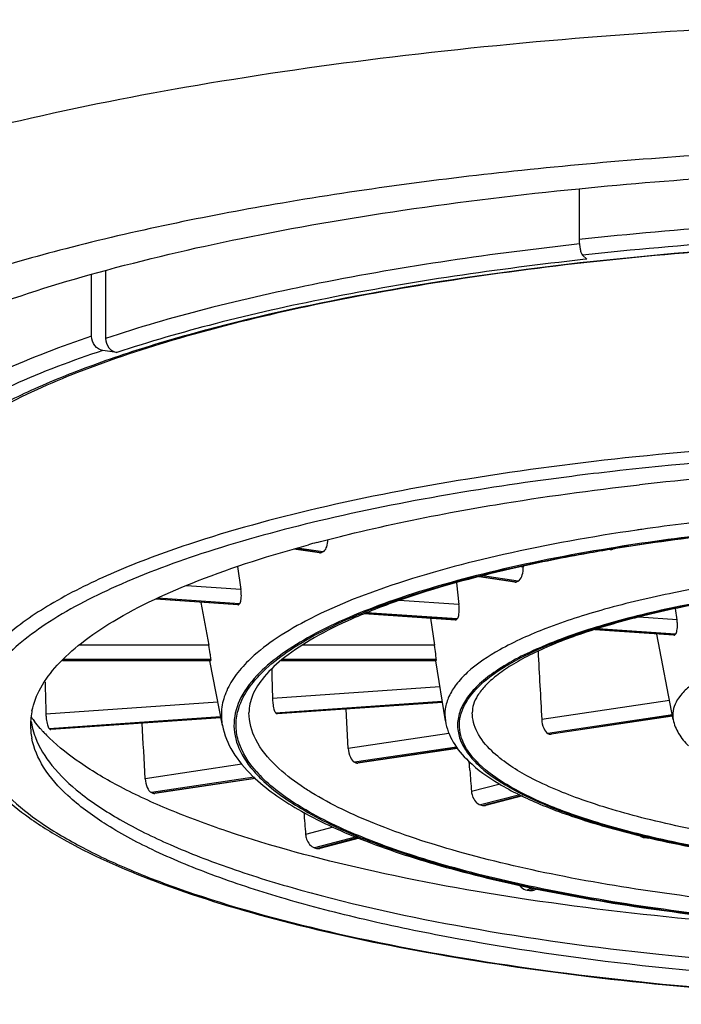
# Model space of a CAD drawing. Header units: millimetres. Extents: x 200 to 737, y 223 to 739.
# Tile 9 of 15: x 365 to 370, y 668 to 675. Entities that reach past the tile are written whole.
import ezdxf

# ---------------------------------------------------------------- set-up
doc = ezdxf.new("R2010")
doc.units = ezdxf.units.MM
doc.header["$LTSCALE"] = 65.395
doc.layers.get('0').update_dxf_attribs({"linetype": 'CONTINUOUS'})

msp = doc.modelspace()

# ---------------------------------------------------------------- linework, layer by layer
at = {"color": 7, "linetype": 'CONTINUOUS'}
for p, q in [((369.4602, 674.0372), (369.4602, 673.6426)), ((369.519, 673.4893), (369.4863, 673.5208)), ((369.5213, 673.4634), (369.4974, 673.4608)), ((365.6662, 672.8892), (365.6662, 673.3703)), ((365.7755, 673.4006), (365.7755, 672.8728)), ((365.8629, 672.7632), (365.7536, 672.7795)), ((367.4403, 671.2044), (367.2408, 671.2342)), ((366.8021, 671.0971), (366.828, 670.9193)), ((369.0236, 671.0996), (369.0241, 671.094)), ((368.5053, 670.9711), (368.5249, 670.8016)), ((368.9591, 670.9774), (368.682, 671.0188)), ((366.8042, 670.7992), (366.1649, 670.8436)), ((366.5174, 670.8191), (366.5785, 670.4857)), ((368.4983, 670.6817), (367.7883, 670.731)), ((370.2219, 670.6839), (370.2095, 670.7703)), ((368.3034, 670.6952), (368.3352, 670.4857)), ((368.3034, 670.6952), (368.3352, 670.4857)), ((370.1972, 670.5639), (369.5813, 670.6066)), ((370.1918, 669.9066), (370.0642, 670.5731)), ((366.5934, 670.3653), (365.4387, 670.3653)), ((366.6836, 669.8616), (366.5874, 670.3642)), ((368.3472, 670.3653), (367.1409, 670.3653)), ((368.4193, 669.8967), (368.3446, 670.3649)), ((368.3962, 670.0411), (367.1111, 669.952)), ((367.1013, 669.9578), (367.0985, 669.9605)), ((367.664, 669.6829), (367.6477, 669.9892)), ((366.6721, 669.9216), (365.3482, 669.8297)), ((367.104, 669.9552), (367.1013, 669.9578)), ((370.1877, 669.9337), (369.2432, 669.7925)), ((365.3412, 669.8329), (365.3357, 669.8383)), ((368.5128, 669.6834), (367.7384, 669.5677)), ((368.6095, 669.5139), (368.6039, 669.5845)), ((366.9419, 669.4487), (366.1579, 669.3315)), ((369.0184, 669.3133), (368.7322, 669.2392)), ((368.6919, 669.2433), (368.7071, 669.2394)), ((367.7491, 668.9848), (367.4417, 668.9052)), ((369.9691, 668.9888), (369.9876, 668.986)), ((367.4014, 668.9094), (367.4166, 668.9054)), ((369.1325, 668.5897), (369.1162, 668.5823)), ((369.0566, 668.5797), (369.0751, 668.577))]:
    msp.add_line(p, q, dxfattribs=at)
at = {"color": 9, "linetype": 'CONTINUOUS'}
for p, q in [((369.519, 673.4893), (369.4901, 673.4861)), ((369.7764, 671.8443), (369.7403, 671.8403)), ((367.251, 671.2372), (367.4557, 671.2066)), ((367.4664, 671.2114), (367.2654, 671.2415)), ((369.0241, 671.094), (369.009, 671.0963)), ((368.6928, 671.0218), (368.9744, 670.9797)), ((368.9851, 670.9845), (368.708, 671.0259)), ((366.828, 670.9193), (366.4049, 670.9486)), ((366.1714, 670.8468), (366.8117, 670.8023)), ((366.8172, 670.8077), (366.1816, 670.8518)), ((368.5249, 670.8016), (368.06, 670.8338)), ((367.7954, 670.7341), (368.5056, 670.6849)), ((368.5111, 670.6902), (367.8067, 670.7391)), ((370.2219, 670.6839), (369.9244, 670.7045)), ((369.5906, 670.6096), (370.2045, 670.5671)), ((370.2101, 670.5724), (369.6053, 670.6144)), ((366.5785, 670.4857), (365.5707, 670.4857)), ((368.3352, 670.4857), (367.3067, 670.4857)), ((365.442, 670.3687), (366.5939, 670.3687)), ((366.5939, 670.3743), (365.4475, 670.3743)), ((367.1448, 670.3687), (368.3476, 670.3687)), ((368.3476, 670.3743), (367.1513, 670.3743)), ((368.3771, 670.1615), (367.0737, 670.0711)), ((366.6491, 670.0417), (365.3107, 669.9488)), ((367.0985, 669.9605), (368.3948, 670.0504)), ((368.3957, 670.0447), (367.104, 669.9552)), ((370.1631, 670.0563), (369.169, 669.9078)), ((365.3357, 669.8383), (366.6703, 669.9308)), ((366.6714, 669.9252), (365.3412, 669.8329)), ((370.1861, 669.9444), (369.2175, 669.7996)), ((369.2282, 669.7948), (370.1871, 669.9381)), ((368.447, 669.7999), (367.664, 669.6829)), ((368.5057, 669.6933), (367.7128, 669.5748)), ((367.7235, 669.57), (368.5096, 669.6874)), ((366.8354, 669.5591), (366.0833, 669.4467)), ((366.9307, 669.4579), (366.1323, 669.3386)), ((366.143, 669.3338), (366.9373, 669.4525)), ((368.8458, 669.4052), (368.6223, 669.3474)), ((368.9988, 669.3228), (368.6919, 669.2433)), ((368.7071, 669.2394), (369.0094, 669.3177)), ((367.5469, 669.0691), (367.3317, 669.0134)), ((367.7274, 668.9937), (367.4014, 668.9094)), ((367.4166, 668.9054), (367.7391, 668.9889)), ((369.9798, 668.9936), (369.9691, 668.9888)), ((369.9876, 668.986), (369.9962, 668.9899)), ((369.0958, 668.5973), (369.0566, 668.5797)), ((369.0751, 668.577), (369.1113, 668.5932))]:
    msp.add_line(p, q, dxfattribs=at)
for centre, radius, start, end in [((372.8035, 642.5531), 31.2688, 93.95656, 96.13775), ((372.8049, 642.7831), 30.9164, 93.95631, 96.16197), ((372.8952, 643.4726), 28.5427, 93.03285, 96.27317), ((372.6134, 652.8572), 18.7206, 96.02164, 98.18751), ((372.355, 654.7495), 16.8108, 98.23408, 98.36827), ((367.7104, 670.1916), 1.0401, 222.33873, 226.0423), ((367.7155, 670.1817), 1.0244, 221.74616, 226.05922)]:
    msp.add_arc(centre, radius, start, end, dxfattribs=at)
at = {"color": 7, "linetype": 'CONTINUOUS'}
for centre, radius, start, end in [((372.8061, 643.5822), 30.0612, 93.95585, 96.27325), ((372.781, 646.2886), 25.6047, 93.92654, 96.39315), ((370.3111, 660.4227), 11.2407, 104.91427, 105.2549), ((369.1438, 667.4552), 4.1138, 114.0643, 114.22792), ((371.5094, 664.358), 7.1036, 104.44766, 104.57397), ((370.2065, 668.2454), 2.9991, 114.03389, 114.25833), ((366.503, 670.8716), 0.3285, 1.88832, 8.34421), ((367.6239, 669.967), 1.1651, 133.81733, 134.19672), ((368.1998, 670.7637), 0.3273, 0.21248, 6.64772), ((369.0985, 670.0766), 0.8494, 133.74683, 134.26723), ((369.9137, 670.6394), 0.3114, 1.42301, 8.22072), ((370.5774, 670.1865), 0.5328, 133.59218, 134.42188), ((367.0275, 670.3715), 0.4335, 179.63333, 180.36667), ((368.6637, 670.3715), 0.3161, 179.49705, 180.50295), ((437.8654, 671.9481), 70.8166, 181.331591, 181.51883), ((475.7349, 672.9375), 110.4646, 181.420181, 181.550357), ((367.4919, 670.0825), 0.4183, 181.56526, 186.53259), ((365.7328, 669.8632), 0.542, 169.04219, 175.44573), ((365.7471, 669.8606), 0.5565, 168.2155, 169.0609), ((365.7204, 669.8644), 0.5295, 175.46786, 180.00148), ((365.9796, 670.48), 0.959, 215.11551, 216.67961), ((365.7384, 669.9695), 0.5476, 188.23085, 190.74685), ((366.015, 670.5064), 1.0032, 216.67582, 217.70361), ((365.7231, 669.9603), 0.4125, 181.59314, 186.63012), ((365.7214, 669.8645), 0.5305, 180.0125, 185.37115), ((365.7349, 669.8659), 0.5441, 185.38617, 190.90544), ((366.2219, 670.6828), 1.2752, 222.54824, 224.10682), ((366.2939, 670.7528), 1.3756, 224.11169, 226.00632), ((370.3767, 672.371), 2.8206, 245.73457, 245.97321), ((369.3238, 673.154), 3.925, 245.76815, 245.93964), ((429.2666, 674.1699), 60.8357, 184.389423, 184.546667), ((368.2178, 673.9764), 5.0851, 245.78771, 245.92008), ((447.9334, 675.4566), 80.8589, 184.448971, 184.570471)]:
    msp.add_arc(centre, radius, start, end, dxfattribs=at)
msp.add_ellipse((373.0659, 669.5215), major_axis=(-2.1833, 38.7177), ratio=0.09978, start_param=1.541501, end_param=1.555193, dxfattribs=at)
for points, knots in [([(384.0409, 673.4777), (383.7863, 673.6319), (383.1921, 673.9188), (382.1776, 674.2755), (380.9724, 674.5922), (379.6012, 674.8615), (378.0921, 675.0775), (375.9014, 675.2914), (373.0659, 675.3946), (370.2303, 675.2914), (368.0396, 675.0775), (366.5305, 674.8615), (365.1593, 674.5922), (363.9541, 674.2755), (362.9396, 673.9188), (362.3454, 673.6319), (362.0909, 673.4777)], [0, 0, 0, 0, 0.039755, 0.087767, 0.143495, 0.206056, 0.274335, 0.347044, 0.5, 0.652956, 0.725665, 0.793944, 0.856505, 0.912233, 0.960245, 1, 1, 1, 1]), ([(383.8159, 671.603), (383.8159, 671.6956), (383.7758, 671.8932), (383.6082, 672.1698), (383.3423, 672.4347), (382.9811, 672.6893), (382.527, 672.9332), (381.9835, 673.1647), (381.355, 673.3816), (380.3706, 673.66), (378.9722, 673.9484), (377.1331, 674.1974), (375.139, 674.3509), (373.0659, 674.4029), (370.9928, 674.3509), (368.9987, 674.1974), (367.1596, 673.9484), (365.7611, 673.66), (364.7767, 673.3816), (364.1483, 673.1647), (363.6047, 672.9333), (363.1506, 672.6893), (362.7894, 672.4347), (362.5235, 672.1698), (362.3559, 671.8932), (362.3159, 671.6956), (362.3159, 671.603)], [0, 0, 0, 0, 0.011999, 0.025459, 0.041392, 0.060355, 0.082584, 0.108122, 0.136897, 0.168749, 0.240745, 0.321856, 0.409305, 0.5, 0.590694, 0.678144, 0.759255, 0.83125, 0.863102, 0.891877, 0.917416, 0.939644, 0.958607, 0.974541, 0.988001, 1, 1, 1, 1]), ([(369.4592, 674.0378), (370.245, 674.1158), (371.845, 674.2163), (374.2388, 674.2178), (376.5647, 674.0746), (378.0703, 673.8774), (378.7851, 673.7498)], [0, 0, 0, 0, 0.253212, 0.513667, 0.767163, 1, 1, 1, 1]), ([(362.9909, 671.603), (362.9909, 671.6691), (363.0117, 671.8068), (363.1022, 672.0062), (363.2491, 672.2006), (363.5367, 672.4705), (364.0434, 672.7845), (364.8097, 673.1142), (365.759, 673.4123), (366.8707, 673.6717), (368.1215, 673.8862), (369.0012, 673.9924), (369.4592, 674.0378)], [0, 0, 0, 0, 0.027416, 0.056883, 0.090008, 0.127879, 0.220026, 0.335462, 0.473566, 0.632357, 0.808988, 1, 1, 1, 1]), ([(369.4602, 673.6426), (369.4602, 673.6172), (369.4634, 673.5813), (369.4744, 673.541), (369.4816, 673.5254), (369.4863, 673.5208)], [0, 0, 0, 0, 0.60474, 0.844431, 1, 1, 1, 1]), ([(369.4974, 673.4608), (369.1104, 673.4176), (368.3687, 673.319), (367.3168, 673.1255), (366.3863, 672.8963), (365.5976, 672.6371), (365.0431, 672.3898), (364.6901, 672.1774), (364.487, 672.0258), (364.3307, 671.874), (364.2204, 671.7247), (364.1553, 671.5783), (364.1409, 671.4801), (364.1409, 671.434)], [0, 0, 0, 0, 0.195775, 0.376048, 0.537465, 0.677188, 0.793065, 0.841697, 0.884036, 0.920256, 0.950851, 0.976819, 1, 1, 1, 1]), ([(365.7536, 672.7795), (365.7298, 672.7831), (365.6839, 672.8129), (365.6662, 672.8636), (365.6662, 672.8892)], [0, 0, 0, 0, 0.484323, 1, 1, 1, 1]), ([(365.7755, 672.8728), (365.7755, 672.8472), (365.7931, 672.7966), (365.8391, 672.7667), (365.8629, 672.7632)], [0, 0, 0, 0, 0.515673, 1, 1, 1, 1]), ([(368.4596, 671.5175), (368.5761, 671.5393), (369.0641, 671.6251), (369.5553, 671.6919), (369.9299, 671.734)], [0, 0, 0, 0, 0.239198, 1, 1, 1, 1]), ([(367.4181, 671.2848), (367.4996, 671.3065), (367.8445, 671.3943), (368.1928, 671.4677), (368.4596, 671.5175)], [0, 0, 0, 0, 0.237231, 1, 1, 1, 1]), ([(370.7962, 671.3746), (370.7009, 671.365), (370.3326, 671.3251), (369.9654, 671.2744), (369.6944, 671.2294)], [0, 0, 0, 0, 0.25854, 1, 1, 1, 1]), ([(365.2023, 669.9743), (365.2153, 670.0367), (365.2668, 670.1658), (365.4015, 670.344), (365.594, 670.5164), (365.9506, 670.7547), (366.5408, 671.0233), (367.0619, 671.1878), (367.3535, 671.2674)], [0, 0, 0, 0, 0.073548, 0.157512, 0.255754, 0.370346, 0.651203, 1, 1, 1, 1]), ([(367.4752, 671.2171), (367.4856, 671.226), (367.5004, 671.256), (367.5039, 671.2875), (367.5036, 671.3053)], [0, 0, 0, 0, 0.436969, 1, 1, 1, 1]), ([(369.6944, 671.2294), (369.6281, 671.2184), (369.373, 671.1742), (369.1191, 671.1231), (368.9323, 671.0803)], [0, 0, 0, 0, 0.259808, 1, 1, 1, 1]), ([(368.9323, 671.0803), (368.6346, 671.0122), (368.2149, 670.8989), (367.7074, 670.7029), (367.4108, 670.5575), (367.1788, 670.4079), (367.0142, 670.2575), (366.9142, 670.1098), (366.8909, 670.0067), (366.8909, 669.961)], [0, 0, 0, 0, 0.37664, 0.534466, 0.670241, 0.783232, 0.87366, 0.943588, 1, 1, 1, 1]), ([(368.994, 670.9902), (369.0063, 671.0006), (369.0227, 671.0364), (369.0256, 671.0734), (369.0241, 671.094)], [0, 0, 0, 0, 0.438735, 1, 1, 1, 1]), ([(371.6839, 670.9792), (371.4659, 670.9611), (371.0462, 670.917), (370.4484, 670.8243), (369.9156, 670.7096), (369.4615, 670.5762), (369.1412, 670.4469), (368.9369, 670.3349), (368.8206, 670.2551), (368.7323, 670.1765), (368.671, 670.1013), (368.636, 670.0298), (368.6284, 669.9825), (368.6284, 669.961)], [0, 0, 0, 0, 0.196326, 0.378622, 0.542789, 0.685232, 0.803015, 0.851987, 0.894088, 0.929317, 0.95781, 0.980652, 1, 1, 1, 1]), ([(366.8172, 670.8077), (366.8243, 670.8145), (366.8306, 670.8417), (366.8318, 670.8666), (366.8313, 670.8824)], [0, 0, 0, 0, 0.382462, 1, 1, 1, 1]), ([(368.5111, 670.6902), (368.5183, 670.6971), (368.5251, 670.724), (368.5272, 670.749), (368.5271, 670.7649)], [0, 0, 0, 0, 0.383194, 1, 1, 1, 1]), ([(370.2101, 670.5724), (370.2172, 670.5792), (370.2239, 670.6063), (370.2254, 670.6313), (370.225, 670.6471)], [0, 0, 0, 0, 0.383106, 1, 1, 1, 1]), ([(366.5916, 670.4016), (366.5908, 670.4077), (366.5871, 670.4358), (366.5825, 670.4638), (366.5785, 670.4857)], [0, 0, 0, 0, 0.216039, 1, 1, 1, 1]), ([(368.3458, 670.4017), (368.3452, 670.4077), (368.3423, 670.4358), (368.3385, 670.4638), (368.3352, 670.4857)], [0, 0, 0, 0, 0.215974, 1, 1, 1, 1]), ([(366.5939, 670.3743), (366.594, 670.3757), (366.5936, 670.3849), (366.5925, 670.394), (366.5916, 670.4016)], [0, 0, 0, 0, 0.160416, 1, 1, 1, 1]), ([(366.5934, 670.3653), (366.5937, 670.3653), (366.5939, 670.367), (366.594, 670.3679), (366.5939, 670.3687)], [0, 0, 0, 0, 0.272495, 1, 1, 1, 1]), ([(368.3476, 670.3743), (368.3476, 670.3757), (368.3473, 670.3849), (368.3465, 670.394), (368.3458, 670.4017)], [0, 0, 0, 0, 0.160467, 1, 1, 1, 1]), ([(368.3472, 670.3653), (368.3475, 670.3653), (368.3475, 670.3671), (368.3476, 670.3679), (368.3476, 670.3687)], [0, 0, 0, 0, 0.264411, 1, 1, 1, 1]), ([(367.0763, 670.035), (367.0781, 670.019), (367.0828, 669.9939), (367.0913, 669.9675), (367.0985, 669.9605)], [0, 0, 0, 0, 0.615462, 1, 1, 1, 1]), ([(365.2825, 669.8205), (365.277, 669.8265), (365.2559, 669.8499), (365.2357, 669.8743), (365.2213, 669.8929)], [0, 0, 0, 0, 0.255982, 1, 1, 1, 1]), ([(365.3133, 669.9127), (365.3152, 669.8967), (365.3199, 669.8716), (365.3285, 669.8453), (365.3357, 669.8383)], [0, 0, 0, 0, 0.615327, 1, 1, 1, 1]), ([(368.4193, 669.8967), (368.4284, 669.8391), (368.4742, 669.7224), (368.554, 669.6283), (368.5998, 669.5841)], [0, 0, 0, 0, 0.478062, 1, 1, 1, 1]), ([(369.169, 669.9078), (369.1703, 669.8843), (369.1783, 669.845), (369.2019, 669.8067), (369.2175, 669.7996)], [0, 0, 0, 0, 0.578204, 1, 1, 1, 1]), ([(370.1918, 669.9066), (370.1991, 669.8684), (370.2302, 669.7928), (370.2824, 669.7313), (370.3118, 669.7029)], [0, 0, 0, 0, 0.487348, 1, 1, 1, 1]), ([(365.2003, 669.8674), (365.2051, 669.8423), (365.2138, 669.809), (365.2253, 669.7767), (365.2284, 669.7685)], [0, 0, 0, 0, 0.745352, 1, 1, 1, 1]), ([(366.6836, 669.8616), (366.6974, 669.7896), (366.7586, 669.6431), (366.8604, 669.5242), (366.919, 669.4676)], [0, 0, 0, 0, 0.473675, 1, 1, 1, 1]), ([(364.9529, 669.3312), (365.0239, 669.2626), (365.1896, 669.1295), (365.6004, 668.8769), (366.2574, 668.5956), (367.1977, 668.3135), (368.311, 668.077), (369.5657, 667.8927), (371.4095, 667.7221), (373.3163, 667.6817), (375.2187, 667.7675), (376.5777, 667.8941), (377.8313, 668.0788), (378.9431, 668.3158), (379.882, 668.5983), (380.5369, 668.8797), (380.947, 669.1329), (381.2384, 669.3676), (381.4045, 669.5872), (381.4566, 669.7426)], [0, 0, 0, 0, 0.017137, 0.036726, 0.083556, 0.140623, 0.206933, 0.280913, 0.360612, 0.528191, 0.611391, 0.691048, 0.764969, 0.831203, 0.88818, 0.934924, 0.954437, 0.971557, 1, 1, 1, 1]), ([(375.1041, 667.8956), (374.5278, 667.8557), (373.3679, 667.8112), (371.6471, 667.8428), (369.9958, 667.9698), (368.7034, 668.1547), (367.768, 668.3507), (367.1561, 668.511), (366.6168, 668.6874), (366.1564, 668.8779), (365.7797, 669.0801), (365.4903, 669.2928), (365.2898, 669.5154), (365.216, 669.6831), (365.2006, 669.763)], [0, 0, 0, 0, 0.166471, 0.334291, 0.495741, 0.643478, 0.710149, 0.771072, 0.825678, 0.873549, 0.914485, 0.948605, 0.976572, 1, 1, 1, 1]), ([(365.2284, 669.7685), (365.2584, 669.6895), (365.3596, 669.5282), (365.5881, 669.3158), (365.9007, 669.1122), (366.2949, 668.9189), (366.7672, 668.7373), (367.5319, 668.5026), (368.643, 668.2625), (370.1219, 668.0601), (371.7375, 667.9425), (373.4146, 667.9155), (374.5435, 667.9597), (375.1041, 667.9986)], [0, 0, 0, 0, 0.024608, 0.05432, 0.090238, 0.13276, 0.18188, 0.237339, 0.365386, 0.512128, 0.671449, 0.836469, 1, 1, 1, 1]), ([(375.1364, 668.299), (374.1005, 668.2272), (372.5486, 668.2024), (370.5238, 668.3221), (369.1105, 668.4844), (367.8477, 668.7128), (366.9164, 668.961), (366.2875, 669.1932), (365.9048, 669.3687), (365.5898, 669.5529), (365.4124, 669.6917), (365.3385, 669.7631)], [0, 0, 0, 0, 0.309598, 0.461663, 0.604603, 0.733454, 0.843991, 0.891398, 0.933206, 0.969355, 1, 1, 1, 1]), ([(367.664, 669.6829), (367.6653, 669.6594), (367.6735, 669.6201), (367.6972, 669.5818), (367.7128, 669.5748)], [0, 0, 0, 0, 0.577851, 1, 1, 1, 1]), ([(368.5998, 669.5841), (368.67, 669.5163), (368.8487, 669.3899), (369.1717, 669.2346), (369.5713, 669.0951), (369.8654, 669.0184), (370.0238, 668.982)], [0, 0, 0, 0, 0.187749, 0.416349, 0.687504, 1, 1, 1, 1]), ([(366.0833, 669.4467), (366.0846, 669.4232), (366.0929, 669.3838), (366.1167, 669.3457), (366.1323, 669.3386)], [0, 0, 0, 0, 0.577645, 1, 1, 1, 1]), ([(366.919, 669.4676), (367.0234, 669.3667), (367.2954, 669.18), (367.7909, 668.9538), (368.4107, 668.7516), (368.8681, 668.6426), (369.1149, 668.5915)], [0, 0, 0, 0, 0.182366, 0.409688, 0.683238, 1, 1, 1, 1]), ([(368.6223, 669.3474), (368.6233, 669.3354), (368.6315, 669.2939), (368.662, 669.2511), (368.6919, 669.2433)], [0, 0, 0, 0, 0.281026, 1, 1, 1, 1]), ([(367.3317, 669.0134), (367.3327, 669.0013), (367.3409, 668.9598), (367.3715, 668.9171), (367.4014, 668.9094)], [0, 0, 0, 0, 0.280883, 1, 1, 1, 1]), ([(370.0238, 668.982), (370.2454, 668.9312), (370.7159, 668.8434), (371.729, 668.7181), (373.0652, 668.6589), (374.4014, 668.718), (375.4146, 668.8433), (375.8852, 668.9309), (376.1069, 668.9818)], [0, 0, 0, 0, 0.111395, 0.234277, 0.499974, 0.765685, 0.888582, 1, 1, 1, 1]), ([(368.995, 668.618), (368.9989, 668.6129), (369.0154, 668.5948), (369.0387, 668.5824), (369.0566, 668.5797)], [0, 0, 0, 0, 0.263741, 1, 1, 1, 1]), ([(369.1149, 668.5915), (369.4085, 668.5307), (370.0261, 668.4255), (371.3421, 668.2751), (373.0654, 668.2035), (374.7886, 668.2751), (376.1047, 668.4254), (376.7224, 668.5306), (377.016, 668.5913)], [0, 0, 0, 0, 0.113212, 0.236406, 0.499987, 0.763575, 0.886776, 1, 1, 1, 1])]:
    msp.add_open_spline(points, degree=3, knots=knots, dxfattribs=at)
at = {"color": 9, "linetype": 'CONTINUOUS'}
for points, knots in [([(364.3582, 670.6751), (364.2838, 670.7432), (364.1559, 670.8811), (364.0311, 671.1188), (364.002, 671.3667), (364.0737, 671.6113), (364.2359, 671.8439), (364.4814, 672.0667), (364.8081, 672.2808), (365.2136, 672.4854), (365.695, 672.6788), (366.4689, 672.9313), (367.5927, 673.1971), (369.0948, 673.4347), (370.164, 673.537), (370.7235, 673.5758)], [0, 0, 0, 0, 0.03719, 0.068737, 0.097404, 0.126887, 0.160593, 0.200738, 0.248458, 0.3042, 0.367986, 0.439568, 0.604203, 0.793161, 1, 1, 1, 1]), ([(369.464, 673.608), (368.7849, 673.5334), (367.8081, 673.3919), (366.5824, 673.1173), (366.0319, 672.9584), (365.7755, 672.8728)], [0, 0, 0, 0, 0.544074, 0.784717, 1, 1, 1, 1]), ([(369.4901, 673.4861), (368.8227, 673.4125), (367.8625, 673.2731), (366.6571, 673.0032), (366.1153, 672.8472), (365.8629, 672.7632)], [0, 0, 0, 0, 0.543812, 0.784502, 1, 1, 1, 1]), ([(365.6662, 672.8892), (365.4298, 672.81), (365.0014, 672.6483), (364.5922, 672.4398), (364.4162, 672.3288)], [0, 0, 0, 0, 0.545025, 1, 1, 1, 1]), ([(365.7536, 672.7795), (365.5169, 672.7004), (365.0883, 672.5391), (364.6792, 672.3304), (364.5036, 672.2191)], [0, 0, 0, 0, 0.545513, 1, 1, 1, 1]), ([(371.3058, 672.063), (370.8369, 672.0371), (369.9297, 671.9661), (368.6322, 671.7974), (367.4685, 671.5745), (366.7489, 671.3797), (366.4204, 671.2705)], [0, 0, 0, 0, 0.283991, 0.549975, 0.790705, 1, 1, 1, 1]), ([(369.7403, 671.8403), (369.6276, 671.8276), (369.1913, 671.7754), (368.7565, 671.7113), (368.4353, 671.6557)], [0, 0, 0, 0, 0.258177, 1, 1, 1, 1]), ([(368.4353, 671.6557), (368.101, 671.5978), (367.4738, 671.4724), (366.6096, 671.2384), (365.8926, 670.9747), (365.4017, 670.7216), (365.1031, 670.5021), (364.9386, 670.3434), (364.8203, 670.1803), (364.7499, 670.0127), (364.7306, 669.8418), (364.7636, 669.6715), (364.8469, 669.5051), (364.9282, 669.4043), (364.9749, 669.3546)], [0, 0, 0, 0, 0.208416, 0.392571, 0.549351, 0.677023, 0.730085, 0.776432, 0.816923, 0.85301, 0.886828, 0.921001, 0.958081, 1, 1, 1, 1]), ([(369.9084, 671.3813), (369.561, 671.3302), (368.9183, 671.2155), (368.0534, 670.9857), (367.4539, 670.7501), (367.0886, 670.5359), (366.9461, 670.4232), (366.887, 670.3652)], [0, 0, 0, 0, 0.326694, 0.606691, 0.831959, 0.923005, 1, 1, 1, 1]), ([(370.7943, 671.383), (370.6991, 671.3734), (370.331, 671.3339), (369.964, 671.2836), (369.693, 671.239)], [0, 0, 0, 0, 0.258274, 1, 1, 1, 1]), ([(369.694, 671.2341), (369.782, 671.2486), (370.1477, 671.3056), (370.5152, 671.3503), (370.7946, 671.3783)], [0, 0, 0, 0, 0.24116, 1, 1, 1, 1]), ([(366.4204, 671.2705), (366.2252, 671.2056), (365.8675, 671.073), (365.5236, 670.9062), (365.3719, 670.818)], [0, 0, 0, 0, 0.539721, 1, 1, 1, 1]), ([(369.693, 671.239), (369.3797, 671.1876), (368.8009, 671.0743), (368.0228, 670.8532), (367.4844, 670.6303), (367.1559, 670.4299), (367.0273, 670.325), (366.9737, 670.2713)], [0, 0, 0, 0, 0.326212, 0.605284, 0.830411, 0.921983, 1, 1, 1, 1]), ([(368.9314, 671.0861), (368.9921, 671.0999), (369.2451, 671.155), (369.4999, 671.202), (369.694, 671.2341)], [0, 0, 0, 0, 0.240246, 1, 1, 1, 1]), ([(366.811, 669.9942), (366.8479, 670.1133), (366.9839, 670.2829), (367.2223, 670.4628), (367.5773, 670.666), (368.1506, 670.8891), (368.6522, 671.0228), (368.9314, 671.0861)], [0, 0, 0, 0, 0.1523, 0.250832, 0.36651, 0.650155, 1, 1, 1, 1]), ([(371.4753, 671.0773), (371.2523, 671.0563), (370.8244, 671.0065), (370.217, 670.9038), (369.6799, 670.7785), (369.2253, 670.6336), (368.864, 670.4731), (368.6301, 670.3194), (368.5042, 670.1869), (368.4444, 670.0917), (368.4138, 669.9938), (368.4143, 669.9279), (368.4193, 669.8967)], [0, 0, 0, 0, 0.194173, 0.373365, 0.53371, 0.672056, 0.786271, 0.875886, 0.912252, 0.943989, 0.97255, 1, 1, 1, 1]), ([(371.6823, 670.9867), (371.4311, 670.966), (370.9505, 670.9145), (370.2729, 670.8024), (369.6835, 670.6619), (369.2008, 670.4978), (368.8763, 670.3361), (368.6882, 670.1928), (368.5919, 670.0896), (368.5307, 669.9826), (368.5077, 669.8715), (368.5255, 669.7602), (368.5608, 669.693), (368.5827, 669.6607)], [0, 0, 0, 0, 0.202795, 0.388597, 0.552221, 0.68957, 0.798224, 0.841908, 0.879115, 0.911081, 0.939915, 0.968556, 1, 1, 1, 1]), ([(368.5569, 669.9958), (368.584, 670.0581), (368.6831, 670.184), (368.9007, 670.3398), (369.1994, 670.4865), (369.5752, 670.6208), (370.0216, 670.7406), (370.7286, 670.883), (371.2917, 670.9505), (371.6826, 670.9829)], [0, 0, 0, 0, 0.060699, 0.139037, 0.237661, 0.356654, 0.494756, 0.649877, 1, 1, 1, 1]), ([(365.3719, 670.818), (365.2417, 670.7424), (365.0155, 670.5908), (364.7558, 670.3224), (364.6462, 670.0716), (364.6402, 669.8787), (364.6602, 669.787), (364.6751, 669.7426)], [0, 0, 0, 0, 0.325812, 0.586349, 0.799121, 0.898541, 1, 1, 1, 1]), ([(375.8454, 670.1362), (375.7921, 670.1877), (375.6455, 670.2823), (375.3751, 670.3944), (375.0295, 670.4934), (374.455, 670.6078), (373.6431, 670.6886), (372.7981, 670.6946), (372.1192, 670.6511), (371.6454, 670.5958), (371.2188, 670.5198), (370.8527, 670.4257), (370.559, 670.317), (370.3666, 670.21), (370.2619, 670.1154), (370.2123, 670.0475), (370.1868, 669.9767), (370.1875, 669.9289), (370.1918, 669.9066)], [0, 0, 0, 0, 0.037031, 0.085861, 0.146057, 0.216239, 0.378295, 0.552703, 0.637823, 0.718, 0.790813, 0.854178, 0.906513, 0.947039, 0.963076, 0.97671, 0.98865, 1, 1, 1, 1]), ([(365.0224, 669.3066), (365.0993, 669.2322), (365.284, 669.0877), (365.6118, 668.896), (366.0102, 668.7133), (366.6649, 668.4716), (367.6343, 668.2133), (368.9487, 667.9755), (370.4197, 667.8066), (371.9915, 667.7135), (373.6042, 667.7001), (375.1964, 667.7669), (376.7074, 667.9112), (378.08, 668.1268), (379.2625, 668.4051), (380.1021, 668.6942), (380.6371, 668.9589), (380.9411, 669.1535), (381.1719, 669.356), (381.3275, 669.5671), (381.4025, 669.7888), (381.3872, 670.015), (381.2842, 670.2331), (381.1739, 670.3599), (381.1093, 670.4222)], [0, 0, 0, 0, 0.017913, 0.039045, 0.063484, 0.091196, 0.155811, 0.231131, 0.314688, 0.403578, 0.49464, 0.584614, 0.670287, 0.748652, 0.817074, 0.873499, 0.896834, 0.916871, 0.933774, 0.94797, 0.960312, 0.972138, 0.984975, 1, 1, 1, 1]), ([(366.887, 670.3652), (366.8481, 670.327), (366.7798, 670.2497), (366.7065, 670.1218), (366.6717, 669.9907), (366.6756, 669.9033), (366.6836, 669.8616)], [0, 0, 0, 0, 0.289477, 0.543811, 0.775137, 1, 1, 1, 1]), ([(366.9737, 670.2713), (366.9168, 670.2142), (366.8218, 670.0968), (366.7571, 669.8837), (366.8029, 669.6682), (366.8893, 669.5486), (366.9416, 669.4911)], [0, 0, 0, 0, 0.275046, 0.506796, 0.734672, 1, 1, 1, 1]), ([(366.9512, 669.4996), (366.8881, 669.5705), (366.8096, 669.6906), (366.7844, 669.8701), (366.7985, 669.9541), (366.811, 669.9942)], [0, 0, 0, 0, 0.531105, 0.765148, 1, 1, 1, 1]), ([(367.1013, 669.5473), (367.0393, 669.6072), (366.9357, 669.7305), (366.8909, 669.8892), (366.8909, 669.961)], [0, 0, 0, 0, 0.545733, 1, 1, 1, 1]), ([(379.2409, 669.961), (379.2409, 669.9147), (379.2239, 669.8174), (379.1513, 669.6783), (379.0346, 669.5438), (378.8057, 669.3569), (378.4065, 669.1441), (377.809, 668.9258), (377.0752, 668.7355), (376.2257, 668.579), (375.2844, 668.4612), (374.2786, 668.386), (373.2374, 668.3557), (372.1912, 668.3711), (371.1705, 668.4318), (370.205, 668.536), (369.3227, 668.6803), (368.5486, 668.8602), (367.9048, 669.07), (367.5315, 669.2445), (367.3756, 669.3402)], [0, 0, 0, 0, 0.011123, 0.023299, 0.037321, 0.053674, 0.094174, 0.145365, 0.20654, 0.276362, 0.353088, 0.434698, 0.518987, 0.603655, 0.68639, 0.764947, 0.837234, 0.901407, 0.955978, 1, 1, 1, 1]), ([(368.5972, 669.6607), (368.5634, 669.7103), (368.5131, 669.822), (368.5342, 669.9438), (368.5569, 669.9958)], [0, 0, 0, 0, 0.514361, 1, 1, 1, 1]), ([(368.7796, 669.6637), (368.735, 669.7067), (368.6606, 669.7954), (368.6284, 669.9094), (368.6284, 669.961)], [0, 0, 0, 0, 0.545702, 1, 1, 1, 1]), ([(377.5034, 669.961), (377.5034, 669.9261), (377.4898, 669.8521), (377.432, 669.7473), (377.3397, 669.6462), (377.1582, 669.5058), (376.8433, 669.3472), (376.3738, 669.1864), (375.7993, 669.0486), (375.138, 668.9385), (374.4103, 668.86), (373.3766, 668.8011), (372.3326, 668.8135), (371.3177, 668.8987), (370.6234, 668.9949), (370.0072, 669.1206), (369.4877, 669.2717), (369.0808, 669.4425), (368.8602, 669.5858), (368.7796, 669.6637)], [0, 0, 0, 0, 0.01138, 0.023942, 0.038546, 0.055705, 0.098461, 0.152627, 0.217259, 0.290735, 0.370992, 0.455678, 0.628081, 0.710657, 0.787492, 0.856376, 0.915465, 0.963466, 1, 1, 1, 1]), ([(368.5827, 669.6607), (368.5886, 669.652), (368.6147, 669.616), (368.6448, 669.5831), (368.6692, 669.5595)], [0, 0, 0, 0, 0.235929, 1, 1, 1, 1]), ([(368.683, 669.5604), (368.6746, 669.5685), (368.6436, 669.5998), (368.6154, 669.6339), (368.5972, 669.6607)], [0, 0, 0, 0, 0.264837, 1, 1, 1, 1]), ([(367.3756, 669.3402), (367.349, 669.3566), (367.2526, 669.4187), (367.1613, 669.4894), (367.1013, 669.5473)], [0, 0, 0, 0, 0.272692, 1, 1, 1, 1]), ([(368.6692, 669.5595), (368.7336, 669.4973), (368.9005, 669.3797), (369.2054, 669.2328), (369.5886, 669.098), (369.8721, 669.0233), (370.0253, 668.9877)], [0, 0, 0, 0, 0.18078, 0.408241, 0.682314, 1, 1, 1, 1]), ([(370.0263, 668.9924), (369.8746, 669.0278), (369.5938, 669.1022), (369.2143, 669.2361), (368.9122, 669.382), (368.7468, 669.4987), (368.683, 669.5604)], [0, 0, 0, 0, 0.317539, 0.591536, 0.81904, 1, 1, 1, 1]), ([(366.9885, 669.4429), (367.0867, 669.348), (367.3467, 669.1702), (367.8238, 668.9521), (368.4275, 668.7544), (368.8746, 668.6472), (369.1164, 668.5968)], [0, 0, 0, 0, 0.177206, 0.403911, 0.67953, 1, 1, 1, 1]), ([(369.1174, 668.6021), (368.8774, 668.6524), (368.4336, 668.7592), (367.8342, 668.956), (367.3605, 669.1729), (367.1023, 669.3497), (367.0047, 669.444)], [0, 0, 0, 0, 0.320373, 0.595937, 0.822667, 1, 1, 1, 1]), ([(370.0253, 668.9877), (370.2458, 668.9365), (370.715, 668.8481), (371.7278, 668.7217), (373.0659, 668.6621), (374.404, 668.7217), (375.4168, 668.8481), (375.886, 668.9365), (376.1065, 668.9877)], [0, 0, 0, 0, 0.110919, 0.233753, 0.500006, 0.766254, 0.889084, 1, 1, 1, 1]), ([(376.1055, 668.9924), (375.8853, 668.941), (375.4166, 668.8523), (374.4041, 668.7255), (373.0659, 668.6657), (371.7278, 668.7255), (370.7153, 668.8523), (370.2465, 668.941), (370.0263, 668.9924)], [0, 0, 0, 0, 0.110818, 0.233633, 0.499998, 0.766365, 0.889182, 1, 1, 1, 1]), ([(369.1164, 668.5968), (369.4084, 668.5358), (370.0237, 668.4302), (371.3365, 668.2791), (373.0576, 668.2069), (374.779, 668.278), (376.0931, 668.4281), (376.7093, 668.5332), (377.0019, 668.594)], [0, 0, 0, 0, 0.11289, 0.235994, 0.499782, 0.763683, 0.886923, 1, 1, 1, 1]), ([(376.9781, 668.5946), (376.6859, 668.5343), (376.0708, 668.4299), (374.7597, 668.2812), (373.0435, 668.2114), (371.3283, 668.2843), (370.0207, 668.4356), (369.4082, 668.5412), (369.1174, 668.6021)], [0, 0, 0, 0, 0.113253, 0.236617, 0.500599, 0.764271, 0.887257, 1, 1, 1, 1])]:
    msp.add_open_spline(points, degree=3, knots=knots, dxfattribs=at)
at = {"color": 7, "linetype": 'CONTINUOUS'}
for points in [[(367.4403, 671.2044), (367.4454, 671.2036), (367.4509, 671.2045), (367.4557, 671.2066)], [(367.4664, 671.2114), (367.4696, 671.2128), (367.4725, 671.2148), (367.4752, 671.2171)], [(369.6964, 671.233), (369.7046, 671.2308), (369.7137, 671.2309), (369.722, 671.233)], [(368.9591, 670.9774), (368.9642, 670.9767), (368.9697, 670.9776), (368.9744, 670.9797)], [(368.9851, 670.9845), (368.9883, 670.9859), (368.9913, 670.9879), (368.994, 670.9902)], [(366.8042, 670.7992), (366.8069, 670.799), (366.8098, 670.8005), (366.8117, 670.8023)], [(368.4983, 670.6817), (368.5009, 670.6816), (368.5037, 670.683), (368.5056, 670.6849)], [(370.1972, 670.5639), (370.1998, 670.5637), (370.2026, 670.5652), (370.2045, 670.5671)], [(367.1041, 669.9552), (367.1059, 669.9534), (367.1085, 669.9518), (367.1111, 669.952)], [(365.3412, 669.8329), (365.3431, 669.8311), (365.3457, 669.8296), (365.3482, 669.8298)], [(366.0833, 669.4467), (366.0752, 669.5908), (366.0679, 669.735), (366.0596, 669.8791)], [(369.2282, 669.7948), (369.2328, 669.7928), (369.2382, 669.7918), (369.2432, 669.7926)], [(367.7235, 669.57), (367.7281, 669.5679), (367.7334, 669.567), (367.7384, 669.5677)], [(366.143, 669.3338), (366.1476, 669.3318), (366.1529, 669.3308), (366.1579, 669.3315)], [(368.7071, 669.2394), (368.7152, 669.2373), (368.7241, 669.2371), (368.7322, 669.2392)], [(369.9313, 669.0042), (369.9425, 668.9964), (369.9556, 668.9908), (369.9691, 668.9888)], [(369.9876, 668.986), (369.9953, 668.9849), (370.0033, 668.9849), (370.011, 668.9861)], [(367.4166, 668.9054), (367.4247, 668.9033), (367.4336, 668.9031), (367.4417, 668.9052)], [(369.0751, 668.577), (369.0888, 668.5749), (369.1036, 668.5767), (369.1162, 668.5823)]]:
    msp.add_open_spline(points, degree=3, dxfattribs=at)

doc.saveas('drawing.dxf')
